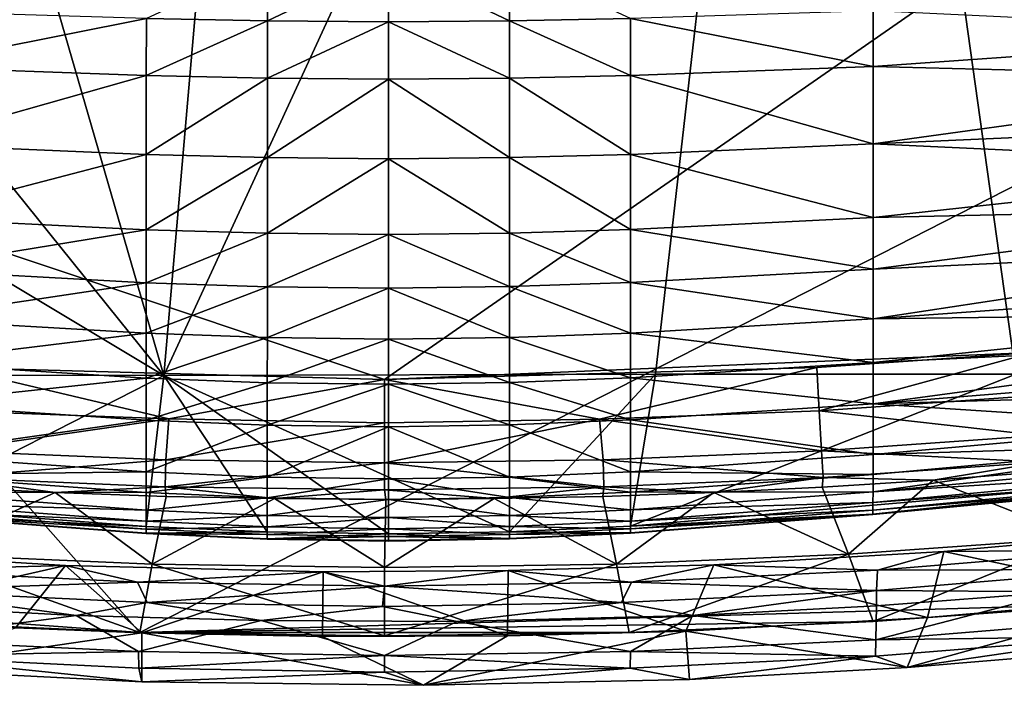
# Model space of a CAD drawing. Header units: inches. Extents: x -5.2 to 5.2, y -3.7 to 3.7.
# Tile 9 of 19: x -1.3 to 2.2, y -3.7 to -1.3. Entities that reach past the tile are written whole.
import ezdxf

# ---------------------------------------------------------------- set-up
doc = ezdxf.new("R2010")
doc.units = ezdxf.units.IN
doc.layers.get('0').update_dxf_attribs({"true_color": 0xc2ced6})

msp = doc.modelspace()

# ---------------------------------------------------------------- linework, layer by layer
for points in [[(1.5673, 2.5674), (0.981, -2.557), (-0.7988, -2.5616), (1.5673, 2.5674)], [(-0.7988, -2.5616), (-0.3526, 2.5607), (1.5673, 2.5674), (-0.7988, -2.5616)], [(2.2852, -2.5571), (0.981, -2.557), (1.5673, 2.5674), (2.2852, -2.5571)], [(1.5673, 2.5674), (2.9373, 2.5602), (2.2852, -2.5571), (1.5673, 2.5674)], [(-0.7988, -2.5616), (-2.9513, 0.1134), (-2.2845, 2.5593), (-0.7988, -2.5616)], [(-2.2845, 2.5593), (-0.3526, 2.5607), (-0.7988, -2.5616), (-2.2845, 2.5593)], [(-0.885, -3.4905), (4.9307, -0.5199), (-4.8926, 1.0379), (-0.885, -3.4905)], [(-0.885, -3.4905), (-4.8926, 1.0379), (-3.529, -3.2972), (-0.885, -3.4905)], [(4.014, 0.2114), (0, -2.5763), (-3.9148, -1.2652), (4.014, 0.2114)], [(2.3458, -2.4783), (0, -2.5763), (4.014, 0.2114), (2.3458, -2.4783)], [(-0.7988, -2.5616), (-2.9381, -1.2781), (-2.9513, 0.1134), (-0.7988, -2.5616)], [(2.6506, -3.3873), (4.9307, -0.5199), (-0.885, -3.4905), (2.6506, -3.3873)], [(-0.8616, -1.2705), (-0.4235, -1.2787), (-0.4235, -1.0669), (-0.8616, -1.2705)], [(0.0142, -1.0694), (-0.4235, -1.0669), (-0.4235, -1.2787), (0.0142, -1.0694)], [(0.452, -1.2785), (0.452, -1.0668), (0.0142, -1.0694), (0.452, -1.2785)], [(0.452, -1.0668), (0.452, -1.2785), (0.8901, -1.2702), (0.452, -1.0668)], [(-0.4235, -1.2787), (0.0142, -1.2816), (0.0142, -1.0694), (-0.4235, -1.2787)], [(0.0142, -1.0694), (0.0142, -1.2816), (0.452, -1.2785), (0.0142, -1.0694)], [(-0.8616, -1.2705), (-1.7404, -1.2434), (-1.7403, -1.4448), (-0.8616, -1.2705)], [(1.769, -1.444), (1.769, -1.2427), (0.8901, -1.2702), (1.769, -1.444)], [(1.769, -1.2427), (1.769, -1.444), (3.4838, -1.323), (1.769, -1.2427)], [(-1.5649, -2.5328), (-3.9148, -1.2652), (0, -2.5763), (-1.5649, -2.5328)], [(-0.7988, -2.5616), (-2.938, -2.5572), (-2.9381, -1.2781), (-0.7988, -2.5616)], [(-1.7403, -1.4448), (-0.8617, -1.4763), (-0.8616, -1.2705), (-1.7403, -1.4448)], [(-0.4235, -1.2787), (-0.8616, -1.2705), (-0.8617, -1.4763), (-0.4235, -1.2787)], [(-0.8617, -1.4763), (-0.4235, -1.4858), (-0.4235, -1.2787), (-0.8617, -1.4763)], [(0.0142, -1.2816), (-0.4235, -1.2787), (-0.4235, -1.4858), (0.0142, -1.2816)], [(-0.4235, -1.4858), (0.0142, -1.4892), (0.0142, -1.2816), (-0.4235, -1.4858)], [(0.452, -1.4856), (0.452, -1.2785), (0.0142, -1.2816), (0.452, -1.4856)], [(0.0142, -1.2816), (0.0142, -1.4892), (0.452, -1.4856), (0.0142, -1.2816)], [(0.8902, -1.4759), (0.8901, -1.2702), (0.452, -1.2785), (0.8902, -1.4759)], [(0.452, -1.2785), (0.452, -1.4856), (0.8902, -1.4759), (0.452, -1.2785)], [(0.8901, -1.2702), (0.8902, -1.4759), (1.769, -1.444), (0.8901, -1.2702)], [(1.769, -1.444), (3.4838, -1.4873), (3.4838, -1.323), (1.769, -1.444)], [(-0.8617, -1.4763), (-1.7403, -1.4448), (-1.7402, -1.7243), (-0.8617, -1.4763)], [(1.7689, -1.7233), (1.769, -1.444), (0.8902, -1.4759), (1.7689, -1.7233)], [(3.4838, -1.4873), (1.769, -1.444), (1.7689, -1.7233), (3.4838, -1.4873)], [(-1.7402, -1.7243), (-0.8617, -1.7619), (-0.8617, -1.4763), (-1.7402, -1.7243)], [(-0.4235, -1.4858), (-0.8617, -1.4763), (-0.8617, -1.7619), (-0.4235, -1.4858)], [(-0.8617, -1.7619), (-0.4236, -1.7731), (-0.4235, -1.4858), (-0.8617, -1.7619)], [(0.0142, -1.4892), (-0.4235, -1.4858), (-0.4236, -1.7731), (0.0142, -1.4892)], [(-0.4236, -1.7731), (0.0142, -1.7772), (0.0142, -1.4892), (-0.4236, -1.7731)], [(0.4521, -1.7729), (0.452, -1.4856), (0.0142, -1.4892), (0.4521, -1.7729)], [(0.0142, -1.4892), (0.0142, -1.7772), (0.4521, -1.7729), (0.0142, -1.4892)], [(0.8902, -1.7614), (0.8902, -1.4759), (0.452, -1.4856), (0.8902, -1.7614)], [(0.452, -1.4856), (0.4521, -1.7729), (0.8902, -1.7614), (0.452, -1.4856)], [(0.8902, -1.4759), (0.8902, -1.7614), (1.7689, -1.7233), (0.8902, -1.4759)], [(1.7689, -1.7233), (3.4838, -1.6473), (3.4838, -1.4873), (1.7689, -1.7233)], [(1.7689, -1.7233), (3.4839, -1.8024), (3.4838, -1.6473), (1.7689, -1.7233)], [(-0.8617, -1.7619), (-1.7402, -1.7243), (-1.7401, -1.9906), (-0.8617, -1.7619)], [(1.7688, -1.9894), (1.7689, -1.7233), (0.8902, -1.7614), (1.7688, -1.9894)], [(3.4839, -1.8024), (1.7689, -1.7233), (1.7688, -1.9894), (3.4839, -1.8024)], [(-1.7401, -1.9906), (-0.8618, -2.034), (-0.8617, -1.7619), (-1.7401, -1.9906)], [(-0.4236, -1.7731), (-0.8617, -1.7619), (-0.8618, -2.034), (-0.4236, -1.7731)], [(-0.8618, -2.034), (-0.4236, -2.047), (-0.4236, -1.7731), (-0.8618, -2.034)], [(0.0142, -1.7772), (-0.4236, -1.7731), (-0.4236, -2.047), (0.0142, -1.7772)], [(-0.4236, -2.047), (0.0142, -2.0516), (0.0142, -1.7772), (-0.4236, -2.047)], [(0.4521, -2.0467), (0.4521, -1.7729), (0.0142, -1.7772), (0.4521, -2.0467)], [(0.0142, -1.7772), (0.0142, -2.0516), (0.4521, -2.0467), (0.0142, -1.7772)], [(0.8903, -2.0334), (0.8902, -1.7614), (0.4521, -1.7729), (0.8903, -2.0334)], [(0.4521, -1.7729), (0.4521, -2.0467), (0.8903, -2.0334), (0.4521, -1.7729)], [(0.8902, -1.7614), (0.8903, -2.0334), (1.7688, -1.9894), (0.8902, -1.7614)], [(1.7688, -1.9894), (3.4839, -1.9521), (3.4839, -1.8024), (1.7688, -1.9894)], [(3.4839, -1.9521), (1.7688, -1.9894), (1.7687, -2.1772), (3.4839, -1.9521)], [(1.7687, -2.1772), (3.484, -2.0961), (3.4839, -1.9521), (1.7687, -2.1772)], [(-0.8618, -2.034), (-1.7401, -1.9906), (-1.74, -2.1785), (-0.8618, -2.034)], [(1.7687, -2.1772), (1.7688, -1.9894), (0.8903, -2.0334), (1.7687, -2.1772)], [(-1.74, -2.1785), (-0.8618, -2.2259), (-0.8618, -2.034), (-1.74, -2.1785)], [(-0.4236, -2.047), (-0.8618, -2.034), (-0.8618, -2.2259), (-0.4236, -2.047)], [(-0.8618, -2.2259), (-0.4237, -2.2401), (-0.4236, -2.047), (-0.8618, -2.2259)], [(0.0142, -2.0516), (-0.4236, -2.047), (-0.4237, -2.2401), (0.0142, -2.0516)], [(-0.4237, -2.2401), (0.0142, -2.2452), (0.0142, -2.0516), (-0.4237, -2.2401)], [(0.4521, -2.2398), (0.4521, -2.0467), (0.0142, -2.0516), (0.4521, -2.2398)], [(0.0142, -2.0516), (0.0142, -2.2452), (0.4521, -2.2398), (0.0142, -2.0516)], [(0.8903, -2.2253), (0.8903, -2.0334), (0.4521, -2.0467), (0.8903, -2.2253)], [(0.4521, -2.0467), (0.4521, -2.2398), (0.8903, -2.2253), (0.4521, -2.0467)], [(0.8903, -2.0334), (0.8903, -2.2253), (1.7687, -2.1772), (0.8903, -2.0334)], [(3.484, -2.0961), (1.7687, -2.1772), (1.7685, -2.3558), (3.484, -2.0961)], [(1.7685, -2.3558), (3.484, -2.2338), (3.484, -2.0961), (1.7685, -2.3558)], [(-0.8618, -2.2259), (-1.74, -2.1785), (-1.7399, -2.3572), (-0.8618, -2.2259)], [(1.7685, -2.3558), (1.7687, -2.1772), (0.8903, -2.2253), (1.7685, -2.3558)], [(-1.7399, -2.3572), (-0.8619, -2.4085), (-0.8618, -2.2259), (-1.7399, -2.3572)], [(-0.4237, -2.2401), (-0.8618, -2.2259), (-0.8619, -2.4085), (-0.4237, -2.2401)], [(-0.8619, -2.4085), (-0.4237, -2.4239), (-0.4237, -2.2401), (-0.8619, -2.4085)], [(0.0142, -2.2452), (-0.4237, -2.2401), (-0.4237, -2.4239), (0.0142, -2.2452)], [(0.4522, -2.4236), (0.4521, -2.2398), (0.0142, -2.2452), (0.4522, -2.4236)], [(0.8904, -2.4078), (0.8903, -2.2253), (0.4521, -2.2398), (0.8904, -2.4078)], [(0.4521, -2.2398), (0.4522, -2.4236), (0.8904, -2.4078), (0.4521, -2.2398)], [(0.8903, -2.2253), (0.8904, -2.4078), (1.7685, -2.3558), (0.8903, -2.2253)], [(3.4841, -2.3351), (3.484, -2.2338), (1.7685, -2.3558), (3.4841, -2.3351)], [(-0.4237, -2.4239), (0.0142, -2.4294), (0.0142, -2.2452), (-0.4237, -2.4239)], [(0.0142, -2.2452), (0.0142, -2.4294), (0.4522, -2.4236), (0.0142, -2.2452)], [(3.4841, -2.3351), (1.7685, -2.3558), (1.7684, -2.5145), (3.4841, -2.3351)], [(1.7684, -2.5145), (3.4841, -2.4323), (3.4841, -2.3351), (1.7684, -2.5145)], [(-0.8619, -2.4085), (-1.7399, -2.3572), (-1.7398, -2.516), (-0.8619, -2.4085)], [(1.7684, -2.5145), (1.7685, -2.3558), (0.8904, -2.4078), (1.7684, -2.5145)], [(-1.7398, -2.516), (-0.8619, -2.5708), (-0.8619, -2.4085), (-1.7398, -2.516)], [(-0.4237, -2.4239), (-0.8619, -2.4085), (-0.8619, -2.5708), (-0.4237, -2.4239)], [(0.8905, -2.5701), (0.8904, -2.4078), (0.4522, -2.4236), (0.8905, -2.5701)], [(0.8904, -2.4078), (0.8905, -2.5701), (1.7684, -2.5145), (0.8904, -2.4078)], [(-0.8619, -2.5708), (-0.4238, -2.5873), (-0.4237, -2.4239), (-0.8619, -2.5708)], [(0.0142, -2.4294), (-0.4237, -2.4239), (-0.4238, -2.5873), (0.0142, -2.4294)], [(-0.4238, -2.5873), (0.0142, -2.5931), (0.0142, -2.4294), (-0.4238, -2.5873)], [(0.4522, -2.5869), (0.4522, -2.4236), (0.0142, -2.4294), (0.4522, -2.5869)], [(0.0142, -2.4294), (0.0142, -2.5931), (0.4522, -2.5869), (0.0142, -2.4294)], [(0.4522, -2.4236), (0.4522, -2.5869), (0.8905, -2.5701), (0.4522, -2.4236)], [(3.4841, -2.4323), (1.7684, -2.5145), (1.7683, -2.6634), (3.4841, -2.4323)], [(1.7683, -2.6634), (3.4842, -2.5255), (3.4841, -2.4323), (1.7683, -2.6634)], [(1.5649, -2.5328), (0, -2.5763), (2.3458, -2.4783), (1.5649, -2.5328)], [(1.5736, -2.689), (1.5649, -2.5328), (2.3458, -2.4783), (1.5736, -2.689)], [(2.3458, -2.4783), (2.3589, -2.6342), (1.5736, -2.689), (2.3458, -2.4783)], [(-0.8619, -2.5708), (-1.7398, -2.516), (-1.7397, -2.6651), (-0.8619, -2.5708)], [(1.7683, -2.6634), (1.7684, -2.5145), (0.8905, -2.5701), (1.7683, -2.6634)], [(3.4842, -2.6142), (3.4842, -2.5255), (1.7683, -2.6634), (3.4842, -2.6142)], [(-1.739, -3.0409), (-2.938, -2.5572), (-0.7988, -2.5616), (-1.739, -3.0409)], [(-1.739, -3.0409), (-0.7988, -2.5616), (-0.8624, -3.107), (-1.739, -3.0409)], [(-1.5736, -2.689), (-1.5649, -2.5328), (-0.7799, -2.7184), (-1.5736, -2.689)], [(-1.5649, -2.5328), (0, -2.5763), (-0.7799, -2.7184), (-1.5649, -2.5328)], [(-0.7988, -2.5616), (-0.4241, -3.1269), (-0.8624, -3.107), (-0.7988, -2.5616)], [(0.981, -2.557), (0.4526, -3.1264), (-0.7988, -2.5616), (0.981, -2.557)], [(-0.4241, -3.1269), (-0.7988, -2.5616), (0.0142, -3.134), (-0.4241, -3.1269)], [(0.4526, -3.1264), (0.0142, -3.134), (-0.7988, -2.5616), (0.4526, -3.1264)], [(0, -2.5763), (1.5649, -2.5328), (0.7781, -2.7189), (0, -2.5763)], [(0.8909, -3.1061), (0.4526, -3.1264), (0.981, -2.557), (0.8909, -3.1061)], [(1.5649, -2.5328), (1.5736, -2.689), (0.7781, -2.7189), (1.5649, -2.5328)], [(2.2852, -2.5571), (0.8909, -3.1061), (0.981, -2.557), (2.2852, -2.5571)], [(2.2852, -2.5571), (3.4846, -2.8823), (0.8909, -3.1061), (2.2852, -2.5571)], [(-1.7397, -2.6651), (-0.862, -2.7231), (-0.8619, -2.5708), (-1.7397, -2.6651)], [(-0.4238, -2.5873), (-0.8619, -2.5708), (-0.862, -2.7231), (-0.4238, -2.5873)], [(-0.862, -2.7231), (-0.4238, -2.7405), (-0.4238, -2.5873), (-0.862, -2.7231)], [(-0.7799, -2.7184), (0, -2.5763), (0, -2.7329), (-0.7799, -2.7184)], [(0.0142, -2.5931), (-0.4238, -2.5873), (-0.4238, -2.7405), (0.0142, -2.5931)], [(-0.4238, -2.7405), (0.0142, -2.7467), (0.0142, -2.5931), (-0.4238, -2.7405)], [(0, -2.7329), (0, -2.5763), (0.7781, -2.7189), (0, -2.7329)], [(0.4523, -2.7401), (0.4522, -2.5869), (0.0142, -2.5931), (0.4523, -2.7401)], [(0.0142, -2.5931), (0.0142, -2.7467), (0.4523, -2.7401), (0.0142, -2.5931)], [(0.8905, -2.7223), (0.8905, -2.5701), (0.4522, -2.5869), (0.8905, -2.7223)], [(0.4522, -2.5869), (0.4523, -2.7401), (0.8905, -2.7223), (0.4522, -2.5869)], [(0.8905, -2.5701), (0.8905, -2.7223), (1.7683, -2.6634), (0.8905, -2.5701)], [(1.5736, -2.689), (2.3589, -2.6342), (2.3709, -2.7783), (1.5736, -2.689)], [(1.7683, -2.6634), (2.9585, -2.7415), (3.4842, -2.6142), (1.7683, -2.6634)], [(-0.862, -2.7231), (-1.7397, -2.6651), (-1.7395, -2.8484), (-0.862, -2.7231)], [(1.7681, -2.8467), (1.7683, -2.6634), (0.8905, -2.7223), (1.7681, -2.8467)], [(2.9585, -2.7415), (1.7683, -2.6634), (1.7681, -2.8467), (2.9585, -2.7415)], [(-1.5816, -2.8334), (-1.5736, -2.689), (-0.7799, -2.7184), (-1.5816, -2.8334)], [(0.7781, -2.7189), (1.5736, -2.689), (1.5816, -2.8334), (0.7781, -2.7189)], [(2.3709, -2.7783), (1.5816, -2.8334), (1.5736, -2.689), (2.3709, -2.7783)], [(-1.7395, -2.8484), (-0.8621, -2.9104), (-0.862, -2.7231), (-1.7395, -2.8484)], [(-0.7799, -2.7184), (-0.7911, -2.8665), (-1.5816, -2.8334), (-0.7799, -2.7184)], [(-0.4238, -2.7405), (-0.862, -2.7231), (-0.8621, -2.9104), (-0.4238, -2.7405)], [(-0.8621, -2.9104), (-0.4239, -2.929), (-0.4238, -2.7405), (-0.8621, -2.9104)], [(-0.7911, -2.8665), (-0.7799, -2.7184), (0, -2.7329), (-0.7911, -2.8665)], [(0, -2.7329), (0, -2.8775), (-0.7911, -2.8665), (0, -2.7329)], [(0.0142, -2.7467), (-0.4238, -2.7405), (-0.4239, -2.929), (0.0142, -2.7467)], [(0.7781, -2.7189), (0.7911, -2.8665), (0, -2.8775), (0.7781, -2.7189)], [(0, -2.8775), (0, -2.7329), (0.7781, -2.7189), (0, -2.8775)], [(0.4523, -2.9286), (0.4523, -2.7401), (0.0142, -2.7467), (0.4523, -2.9286)], [(0.8906, -2.9095), (0.8905, -2.7223), (0.4523, -2.7401), (0.8906, -2.9095)], [(0.4523, -2.7401), (0.4523, -2.9286), (0.8906, -2.9095), (0.4523, -2.7401)], [(1.5816, -2.8334), (0.7911, -2.8665), (0.7781, -2.7189), (1.5816, -2.8334)], [(0.8905, -2.7223), (0.8906, -2.9095), (1.7681, -2.8467), (0.8905, -2.7223)], [(2.9583, -2.8112), (2.9585, -2.7415), (1.7681, -2.8467), (2.9583, -2.8112)], [(-0.4239, -2.929), (0.0142, -2.9357), (0.0142, -2.7467), (-0.4239, -2.929)], [(0.0142, -2.7467), (0.0142, -2.9357), (0.4523, -2.9286), (0.0142, -2.7467)], [(1.5816, -2.8334), (2.3709, -2.7783), (2.3791, -2.8753), (1.5816, -2.8334)], [(3.0562, -2.863), (2.9583, -2.8112), (1.768, -2.9818), (3.0562, -2.863)], [(2.9583, -2.8112), (1.7681, -2.919), (1.768, -2.9818), (2.9583, -2.8112)], [(1.7681, -2.8467), (1.7681, -2.919), (2.9583, -2.8112), (1.7681, -2.8467)], [(-0.8621, -2.9104), (-1.7395, -2.8484), (-1.7395, -2.9208), (-0.8621, -2.9104)], [(-1.5871, -2.9306), (-1.5816, -2.8334), (-0.7911, -2.8665), (-1.5871, -2.9306)], [(0.7911, -2.8665), (1.5816, -2.8334), (1.5871, -2.9306), (0.7911, -2.8665)], [(1.7681, -2.919), (1.7681, -2.8467), (0.8906, -2.9095), (1.7681, -2.919)], [(2.3791, -2.8753), (1.5871, -2.9306), (1.5816, -2.8334), (2.3791, -2.8753)], [(-0.7911, -2.8665), (-0.7938, -2.9638), (-1.5871, -2.9306), (-0.7911, -2.8665)], [(-0.7938, -2.9638), (-0.7911, -2.8665), (0, -2.8775), (-0.7938, -2.9638)], [(0, -2.8775), (0, -2.9748), (-0.7938, -2.9638), (0, -2.8775)], [(0, -2.8775), (0.7911, -2.8665), (0.7938, -2.9638), (0, -2.8775)], [(0.7938, -2.9638), (0, -2.9748), (0, -2.8775), (0.7938, -2.9638)], [(1.5871, -2.9306), (0.7938, -2.9638), (0.7911, -2.8665), (1.5871, -2.9306)], [(3.4846, -2.8823), (1.7677, -3.063), (0.8909, -3.1061), (3.4846, -2.8823)], [(1.5871, -2.9306), (2.3791, -2.8753), (1.9857, -2.94), (1.5871, -2.9306)], [(2.984, -2.9474), (1.7677, -3.063), (3.4846, -2.8823), (2.984, -2.9474)], [(3.056, -2.9008), (3.0562, -2.863), (1.768, -2.9818), (3.056, -2.9008)], [(1.9857, -2.94), (2.3791, -2.8753), (2.3769, -2.9104), (1.9857, -2.94)], [(-1.7395, -2.9208), (-0.8621, -2.9843), (-0.8621, -2.9104), (-1.7395, -2.9208)], [(-0.8621, -2.9843), (-1.7395, -2.9208), (-1.7394, -2.9836), (-0.8621, -2.9843)], [(-0.4239, -2.929), (-0.8621, -2.9104), (-0.8621, -2.9843), (-0.4239, -2.929)], [(0.8906, -2.9835), (0.8906, -2.9095), (0.4523, -2.9286), (0.8906, -2.9835)], [(0.8906, -2.9095), (0.8906, -2.9835), (1.7681, -2.919), (0.8906, -2.9095)], [(1.768, -2.9818), (1.7681, -2.919), (0.8906, -2.9835), (1.768, -2.9818)], [(3.0557, -2.927), (3.056, -2.9008), (1.7679, -3.0211), (3.0557, -2.927)], [(1.768, -2.9818), (1.7679, -3.0211), (3.056, -2.9008), (1.768, -2.9818)], [(1.9857, -2.94), (2.3769, -2.9104), (2.5168, -3.1483), (1.9857, -2.94)], [(-1.5839, -2.9656), (-1.5871, -2.9306), (-1.192, -2.9843), (-1.5839, -2.9656)], [(-1.5871, -2.9306), (-0.7938, -2.9638), (-1.192, -2.9843), (-1.5871, -2.9306)], [(-0.8621, -2.9843), (-0.4239, -3.0034), (-0.4239, -2.929), (-0.8621, -2.9843)], [(0.0142, -2.9357), (-0.4239, -2.929), (-0.4239, -3.0034), (0.0142, -2.9357)], [(-0.4239, -3.0034), (0.0142, -3.0102), (0.0142, -2.9357), (-0.4239, -3.0034)], [(0.4524, -3.003), (0.4523, -2.9286), (0.0142, -2.9357), (0.4524, -3.003)], [(0.0142, -2.9357), (0.0142, -3.0102), (0.4524, -3.003), (0.0142, -2.9357)], [(0.4523, -2.9286), (0.4524, -3.003), (0.8906, -2.9835), (0.4523, -2.9286)], [(1.192, -2.9843), (0.7938, -2.9638), (1.5871, -2.9306), (1.192, -2.9843)], [(1.192, -2.9843), (1.5871, -2.9306), (1.5839, -2.9656), (1.192, -2.9843)], [(1.5839, -2.9656), (1.5871, -2.9306), (1.9857, -2.94), (1.5839, -2.9656)], [(1.6796, -3.2082), (1.5839, -2.9656), (1.9857, -2.94), (1.6796, -3.2082)], [(2.5168, -3.1483), (1.6796, -3.2082), (1.9857, -2.94), (2.5168, -3.1483)], [(1.7677, -3.063), (2.984, -2.9474), (2.9843, -2.9489), (1.7677, -3.063)], [(2.9843, -2.9489), (1.7678, -3.0646), (1.7677, -3.063), (2.9843, -2.9489)], [(1.7679, -3.0485), (1.7678, -3.0646), (2.9843, -2.9489), (1.7679, -3.0485)], [(1.7679, -3.0211), (1.7679, -3.0485), (3.0557, -2.927), (1.7679, -3.0211)], [(1.7679, -3.0485), (2.9843, -2.9489), (3.0557, -2.927), (1.7679, -3.0485)], [(-0.8622, -3.0486), (-1.7394, -2.9836), (-1.7393, -3.023), (-0.8622, -3.0486)], [(-1.7394, -2.9836), (-0.8622, -3.0486), (-0.8621, -2.9843), (-1.7394, -2.9836)], [(-1.6796, -3.2082), (-1.5839, -2.9656), (-1.192, -2.9843), (-1.6796, -3.2082)], [(-1.192, -2.9843), (-0.8403, -3.2442), (-1.6796, -3.2082), (-1.192, -2.9843)], [(-1.192, -2.9843), (-0.7938, -2.9638), (-0.7897, -2.9986), (-1.192, -2.9843)], [(-0.7897, -2.9986), (-0.8403, -3.2442), (-1.192, -2.9843), (-0.7897, -2.9986)], [(-0.4239, -3.0034), (-0.8621, -2.9843), (-0.8622, -3.0486), (-0.4239, -3.0034)], [(-0.7897, -2.9986), (-0.7938, -2.9638), (-0.3974, -3.0064), (-0.7897, -2.9986)], [(-0.7938, -2.9638), (0, -2.9748), (-0.3974, -3.0064), (-0.7938, -2.9638)], [(-0.3974, -3.0064), (0, -2.9748), (0.0052, -3.0096), (-0.3974, -3.0064)], [(0.3974, -3.0064), (0, -2.9748), (0.7938, -2.9638), (0.3974, -3.0064)], [(0.0052, -3.0096), (0, -2.9748), (0.3974, -3.0064), (0.0052, -3.0096)], [(0.7897, -2.9986), (0.3974, -3.0064), (0.7938, -2.9638), (0.7897, -2.9986)], [(0.8907, -3.0477), (0.8906, -2.9835), (0.4524, -3.003), (0.8907, -3.0477)], [(0.7897, -2.9986), (0.7938, -2.9638), (1.192, -2.9843), (0.7897, -2.9986)], [(0.7897, -2.9986), (1.192, -2.9843), (0.8403, -3.2442), (0.7897, -2.9986)], [(1.6796, -3.2082), (0.8403, -3.2442), (1.192, -2.9843), (1.6796, -3.2082)], [(0.8906, -2.9835), (0.8907, -3.0477), (1.768, -2.9818), (0.8906, -2.9835)], [(1.7679, -3.0211), (1.768, -2.9818), (0.8907, -3.0477), (1.7679, -3.0211)], [(1.192, -2.9843), (1.5839, -2.9656), (1.6796, -3.2082), (1.192, -2.9843)], [(-0.8622, -3.0888), (-1.7393, -3.023), (-1.7393, -3.0504), (-0.8622, -3.0888)], [(-1.7393, -3.023), (-0.8622, -3.0888), (-0.8622, -3.0486), (-1.7393, -3.023)], [(-0.8622, -3.0486), (-0.4239, -3.068), (-0.4239, -3.0034), (-0.8622, -3.0486)], [(-0.8403, -3.2442), (-0.7897, -2.9986), (-0.3974, -3.0064), (-0.8403, -3.2442)], [(-0.3974, -3.0064), (0, -3.2562), (-0.8403, -3.2442), (-0.3974, -3.0064)], [(0.0142, -3.0102), (-0.4239, -3.0034), (-0.4239, -3.068), (0.0142, -3.0102)], [(-0.4239, -3.068), (0.0142, -3.075), (0.0142, -3.0102), (-0.4239, -3.068)], [(0, -3.2562), (-0.3974, -3.0064), (0.0052, -3.0096), (0, -3.2562)], [(0.8403, -3.2442), (0, -3.2562), (0.3974, -3.0064), (0.8403, -3.2442)], [(0, -3.2562), (0.0052, -3.0096), (0.3974, -3.0064), (0, -3.2562)], [(0.4524, -3.0676), (0.4524, -3.003), (0.0142, -3.0102), (0.4524, -3.0676)], [(0.0142, -3.0102), (0.0142, -3.075), (0.4524, -3.0676), (0.0142, -3.0102)], [(0.3974, -3.0064), (0.7897, -2.9986), (0.8403, -3.2442), (0.3974, -3.0064)], [(0.4524, -3.003), (0.4524, -3.0676), (0.8907, -3.0477), (0.4524, -3.003)], [(1.7679, -3.0485), (1.7679, -3.0211), (0.8907, -3.0879), (1.7679, -3.0485)], [(0.8907, -3.0477), (0.8907, -3.0879), (1.7679, -3.0211), (0.8907, -3.0477)], [(-0.8623, -3.1167), (-1.7393, -3.0504), (-1.7392, -3.0664), (-0.8623, -3.1167)], [(-1.7393, -3.0504), (-0.8623, -3.1167), (-0.8622, -3.0888), (-1.7393, -3.0504)], [(-1.7391, -3.0649), (-1.739, -3.0409), (-0.8624, -3.107), (-1.7391, -3.0649)], [(-0.4239, -3.068), (-0.8622, -3.0486), (-0.8622, -3.0888), (-0.4239, -3.068)], [(0.8907, -3.0879), (0.8907, -3.0477), (0.4524, -3.0676), (0.8907, -3.0879)], [(0.8907, -3.0879), (0.8908, -3.1158), (1.7679, -3.0485), (0.8907, -3.0879)], [(1.7678, -3.0646), (1.7679, -3.0485), (0.8908, -3.1158), (1.7678, -3.0646)], [(0.8908, -3.1306), (1.7677, -3.063), (1.7678, -3.0646), (0.8908, -3.1306)], [(0.8909, -3.1061), (1.7677, -3.063), (0.8908, -3.1306), (0.8909, -3.1061)], [(-1.7392, -3.0664), (-1.7391, -3.0649), (-0.8623, -3.1316), (-1.7392, -3.0664)], [(-0.8623, -3.1316), (-0.8623, -3.1332), (-1.7392, -3.0664), (-0.8623, -3.1316)], [(-1.7392, -3.0664), (-0.8623, -3.1332), (-0.8623, -3.1167), (-1.7392, -3.0664)], [(-0.8624, -3.107), (-0.8623, -3.1316), (-1.7391, -3.0649), (-0.8624, -3.107)], [(-0.424, -3.1085), (-0.8622, -3.0888), (-0.8623, -3.1167), (-0.424, -3.1085)], [(-0.8622, -3.0888), (-0.424, -3.1085), (-0.4239, -3.068), (-0.8622, -3.0888)], [(0.0142, -3.075), (-0.4239, -3.068), (-0.424, -3.1085), (0.0142, -3.075)], [(-0.424, -3.1085), (0.0142, -3.1156), (0.0142, -3.075), (-0.424, -3.1085)], [(0.4524, -3.1081), (0.4524, -3.0676), (0.0142, -3.075), (0.4524, -3.1081)], [(0.0142, -3.075), (0.0142, -3.1156), (0.4524, -3.1081), (0.0142, -3.075)], [(0.4524, -3.0676), (0.4524, -3.1081), (0.8907, -3.0879), (0.4524, -3.0676)], [(0.8908, -3.1158), (0.8907, -3.0879), (0.4524, -3.1081), (0.8908, -3.1158)], [(1.7678, -3.0646), (0.8908, -3.1323), (0.8908, -3.1306), (1.7678, -3.0646)], [(0.8908, -3.1158), (0.8908, -3.1323), (1.7678, -3.0646), (0.8908, -3.1158)], [(-0.8623, -3.1316), (-0.8624, -3.107), (-0.4241, -3.1269), (-0.8623, -3.1316)], [(-0.8623, -3.1167), (-0.424, -3.1367), (-0.424, -3.1085), (-0.8623, -3.1167)], [(-0.424, -3.1367), (-0.8623, -3.1167), (-0.8623, -3.1332), (-0.424, -3.1367)], [(-0.4241, -3.1269), (-0.424, -3.1516), (-0.8623, -3.1316), (-0.4241, -3.1269)], [(-0.8623, -3.1332), (-0.8623, -3.1316), (-0.424, -3.1516), (-0.8623, -3.1332)], [(-0.424, -3.1516), (-0.424, -3.1532), (-0.8623, -3.1332), (-0.424, -3.1516)], [(-0.8623, -3.1332), (-0.424, -3.1532), (-0.424, -3.1367), (-0.8623, -3.1332)], [(-0.424, -3.1516), (-0.4241, -3.1269), (0.0142, -3.134), (-0.424, -3.1516)], [(0.0142, -3.1156), (-0.424, -3.1085), (-0.424, -3.1367), (0.0142, -3.1156)], [(-0.424, -3.1367), (0.0142, -3.1438), (0.0142, -3.1156), (-0.424, -3.1367)], [(0.0142, -3.134), (0.0142, -3.1587), (-0.424, -3.1516), (0.0142, -3.134)], [(0.4525, -3.1362), (0.4524, -3.1081), (0.0142, -3.1156), (0.4525, -3.1362)], [(0.0142, -3.1156), (0.0142, -3.1438), (0.4525, -3.1362), (0.0142, -3.1156)], [(0.0142, -3.134), (0.4526, -3.1264), (0.4525, -3.1511), (0.0142, -3.134)], [(0.4525, -3.1511), (0.0142, -3.1587), (0.0142, -3.134), (0.4525, -3.1511)], [(0.4524, -3.1081), (0.4525, -3.1362), (0.8908, -3.1158), (0.4524, -3.1081)], [(0.8908, -3.1323), (0.8908, -3.1158), (0.4525, -3.1362), (0.8908, -3.1323)], [(0.8908, -3.1306), (0.4525, -3.1511), (0.4526, -3.1264), (0.8908, -3.1306)], [(0.4525, -3.1511), (0.8908, -3.1306), (0.8908, -3.1323), (0.4525, -3.1511)], [(0.8908, -3.1323), (0.4525, -3.1527), (0.4525, -3.1511), (0.8908, -3.1323)], [(0.4525, -3.1362), (0.4525, -3.1527), (0.8908, -3.1323), (0.4525, -3.1362)], [(0.4526, -3.1264), (0.8909, -3.1061), (0.8908, -3.1306), (0.4526, -3.1264)], [(2.0247, -3.1976), (2.8756, -3.1212), (2.8073, -3.3645), (2.0247, -3.1976)], [(2.6683, -3.1935), (2.8756, -3.1212), (2.0247, -3.1976), (2.6683, -3.1935)], [(0.0142, -3.1438), (-0.424, -3.1367), (-0.424, -3.1532), (0.0142, -3.1438)], [(-0.424, -3.1532), (0.0142, -3.1604), (0.0142, -3.1438), (-0.424, -3.1532)], [(-0.424, -3.1532), (-0.424, -3.1516), (0.0142, -3.1587), (-0.424, -3.1532)], [(0.0142, -3.1587), (0.0142, -3.1604), (-0.424, -3.1532), (0.0142, -3.1587)], [(0.4525, -3.1527), (0.4525, -3.1362), (0.0142, -3.1438), (0.4525, -3.1527)], [(0.0142, -3.1438), (0.0142, -3.1604), (0.4525, -3.1527), (0.0142, -3.1438)], [(0.0142, -3.1587), (0.4525, -3.1511), (0.4525, -3.1527), (0.0142, -3.1587)], [(0.4525, -3.1527), (0.0142, -3.1604), (0.0142, -3.1587), (0.4525, -3.1527)], [(1.7688, -3.4517), (1.6796, -3.2082), (2.5168, -3.1483), (1.7688, -3.4517)], [(2.5168, -3.1483), (2.6506, -3.3873), (1.7688, -3.4517), (2.5168, -3.1483)], [(-1.9821, -3.4363), (-2.0412, -3.1961), (-1.1542, -3.2482), (-1.9821, -3.4363)], [(-1.7841, -3.2655), (-1.1542, -3.2482), (-2.0412, -3.1961), (-1.7841, -3.2655)], [(1.192, -3.2462), (2.0247, -3.1976), (1.9657, -3.4373), (1.192, -3.2462)], [(1.7841, -3.2655), (2.0247, -3.1976), (1.192, -3.2462), (1.7841, -3.2655)], [(1.7841, -3.2655), (2.6683, -3.1935), (2.0247, -3.1976), (1.7841, -3.2655)], [(2.6899, -3.2633), (2.6683, -3.1935), (1.7841, -3.2655), (2.6899, -3.2633)], [(2.8073, -3.3645), (1.9657, -3.4373), (2.0247, -3.1976), (2.8073, -3.3645)], [(-0.885, -3.4905), (-1.7688, -3.4517), (-1.6796, -3.2082), (-0.885, -3.4905)], [(-1.6796, -3.2082), (-0.8403, -3.2442), (-0.885, -3.4905), (-1.6796, -3.2082)], [(0.885, -3.4905), (0.8403, -3.2442), (1.6796, -3.2082), (0.885, -3.4905)], [(1.6796, -3.2082), (1.7688, -3.4517), (0.885, -3.4905), (1.6796, -3.2082)], [(-1.1542, -3.2482), (-1.3356, -3.4741), (-1.9821, -3.4363), (-1.1542, -3.2482)], [(-1.7841, -3.2655), (-0.8936, -3.3087), (-1.1542, -3.2482), (-1.7841, -3.2655)], [(-1.781, -3.3391), (-0.8936, -3.3087), (-1.7841, -3.2655), (-1.781, -3.3391)], [(-0.8774, -3.4924), (-1.3356, -3.4741), (-1.1542, -3.2482), (-0.8774, -3.4924)], [(-0.8774, -3.4924), (-1.1542, -3.2482), (-0.2216, -3.2713), (-0.8774, -3.4924)], [(-0.8936, -3.3087), (-0.2216, -3.2713), (-1.1542, -3.2482), (-0.8936, -3.3087)], [(-0.8936, -3.3087), (0, -3.3231), (-0.2216, -3.2713), (-0.8936, -3.3087)], [(0, -3.5034), (-0.885, -3.4905), (-0.8403, -3.2442), (0, -3.5034)], [(-0.2216, -3.2713), (-0.2241, -3.5059), (-0.8774, -3.4924), (-0.2216, -3.2713)], [(-0.8403, -3.2442), (0, -3.2562), (0, -3.5034), (-0.8403, -3.2442)], [(0.4455, -3.5027), (-0.2241, -3.5059), (-0.2216, -3.2713), (0.4455, -3.5027)], [(-0.2216, -3.2713), (0.4474, -3.2672), (0.4455, -3.5027), (-0.2216, -3.2713)], [(-0.2216, -3.2713), (0, -3.3231), (0.4474, -3.2672), (-0.2216, -3.2713)], [(0.8403, -3.2442), (0.885, -3.4905), (0, -3.5034), (0.8403, -3.2442)], [(0, -3.5034), (0, -3.2562), (0.8403, -3.2442), (0, -3.5034)], [(0, -3.3231), (0.8936, -3.3087), (0.4474, -3.2672), (0, -3.3231)], [(1.0904, -3.4862), (0.4455, -3.5027), (0.4474, -3.2672), (1.0904, -3.4862)], [(0.4474, -3.2672), (1.192, -3.2462), (1.0904, -3.4862), (0.4474, -3.2672)], [(0.8936, -3.3087), (1.192, -3.2462), (0.4474, -3.2672), (0.8936, -3.3087)], [(0.8936, -3.3087), (1.7841, -3.2655), (1.192, -3.2462), (0.8936, -3.3087)], [(1.7807, -3.3392), (1.7841, -3.2655), (0.8936, -3.3087), (1.7807, -3.3392)], [(1.9657, -3.4373), (1.0904, -3.4862), (1.192, -3.2462), (1.9657, -3.4373)], [(1.7807, -3.3392), (2.6899, -3.2633), (1.7841, -3.2655), (1.7807, -3.3392)], [(1.7807, -3.3392), (2.4451, -3.3441), (2.6899, -3.2633), (1.7807, -3.3392)], [(-3.529, -3.2972), (-1.7688, -3.4517), (-0.885, -3.4905), (-3.529, -3.2972)], [(-1.781, -3.3391), (-0.8581, -3.3822), (-0.8936, -3.3087), (-1.781, -3.3391)], [(-0.8581, -3.3822), (0, -3.3231), (-0.8936, -3.3087), (-0.8581, -3.3822)], [(0.8576, -3.3829), (0.8936, -3.3087), (0, -3.3231), (0.8576, -3.3829)], [(0.8576, -3.3829), (1.7807, -3.3392), (0.8936, -3.3087), (0.8576, -3.3829)], [(-0.8581, -3.3822), (-1.781, -3.3391), (-1.1156, -3.43), (-0.8581, -3.3822)], [(-1.781, -3.3391), (-1.7809, -3.3942), (-1.1156, -3.43), (-1.781, -3.3391)], [(-0.8581, -3.3822), (-0.0071, -3.3971), (0, -3.3231), (-0.8581, -3.3822)], [(-0.0071, -3.3971), (0.8576, -3.3829), (0, -3.3231), (-0.0071, -3.3971)], [(0.8576, -3.3829), (1.1156, -3.43), (1.7807, -3.3392), (0.8576, -3.3829)], [(1.1156, -3.43), (1.7809, -3.3942), (1.7807, -3.3392), (1.1156, -3.43)], [(1.7779, -3.517), (2.663, -3.4456), (2.4451, -3.3441), (1.7779, -3.517)], [(2.4451, -3.3441), (1.7809, -3.3942), (1.7779, -3.517), (2.4451, -3.3441)], [(2.4451, -3.3441), (1.7807, -3.3392), (1.7809, -3.3942), (2.4451, -3.3441)], [(-0.8581, -3.3822), (-1.1156, -3.43), (-0.446, -3.448), (-0.8581, -3.3822)], [(-0.0071, -3.3971), (-0.8581, -3.3822), (-0.446, -3.448), (-0.0071, -3.3971)], [(0.8576, -3.3829), (-0.0071, -3.3971), (0.2636, -3.4513), (0.8576, -3.3829)], [(0.2636, -3.4513), (1.1156, -3.43), (0.8576, -3.3829), (0.2636, -3.4513)], [(2.8073, -3.3645), (2.7713, -3.5436), (1.8921, -3.6175), (2.8073, -3.3645)], [(1.8921, -3.6175), (1.9657, -3.4373), (2.8073, -3.3645), (1.8921, -3.6175)], [(-1.7809, -3.3942), (-1.7779, -3.517), (-1.1156, -3.43), (-1.7809, -3.3942)], [(1.7688, -3.4517), (2.6506, -3.3873), (-0.885, -3.4905), (1.7688, -3.4517)], [(0.2636, -3.4513), (-0.0071, -3.3971), (-0.446, -3.448), (0.2636, -3.4513)], [(1.7779, -3.517), (1.7809, -3.3942), (1.1156, -3.43), (1.7779, -3.517)], [(-1.1156, -3.43), (-1.7779, -3.517), (-0.8897, -3.5599), (-1.1156, -3.43)], [(-0.8897, -3.5599), (-0.446, -3.448), (-1.1156, -3.43), (-0.8897, -3.5599)], [(0, -3.5742), (-0.446, -3.448), (-0.8897, -3.5599), (0, -3.5742)], [(1.7688, -3.4517), (-0.885, -3.4905), (0.885, -3.4905), (1.7688, -3.4517)], [(0.2636, -3.4513), (-0.446, -3.448), (0, -3.5742), (0.2636, -3.4513)], [(0, -3.5742), (0.8898, -3.5599), (0.2636, -3.4513), (0, -3.5742)], [(0.8898, -3.5599), (1.1156, -3.43), (0.2636, -3.4513), (0.8898, -3.5599)], [(0.8898, -3.5599), (1.7779, -3.517), (1.1156, -3.43), (0.8898, -3.5599)], [(1.9657, -3.4373), (1.8921, -3.6175), (1.0904, -3.4862), (1.9657, -3.4373)], [(2.6617, -3.5059), (2.663, -3.4456), (1.7779, -3.517), (2.6617, -3.5059)], [(-1.7772, -3.6239), (-1.3356, -3.4741), (-0.8774, -3.4924), (-1.7772, -3.6239)], [(0, -3.5034), (0.885, -3.4905), (-0.885, -3.4905), (0, -3.5034)], [(0.1412, -3.682), (0.4455, -3.5027), (1.0904, -3.4862), (0.1412, -3.682)], [(1.0904, -3.4862), (1.1035, -3.6605), (0.1412, -3.682), (1.0904, -3.4862)], [(1.1035, -3.6605), (1.0904, -3.4862), (1.8921, -3.6175), (1.1035, -3.6605)], [(-0.8897, -3.5599), (-1.7779, -3.517), (-1.7765, -3.5772), (-0.8897, -3.5599)], [(-0.8774, -3.4924), (-0.8782, -3.6699), (-1.7772, -3.6239), (-0.8774, -3.4924)], [(0.1412, -3.682), (-0.8782, -3.6699), (-0.8774, -3.4924), (0.1412, -3.682)], [(-0.8774, -3.4924), (-0.2241, -3.5059), (0.1412, -3.682), (-0.8774, -3.4924)], [(0.4455, -3.5027), (0.1412, -3.682), (-0.2241, -3.5059), (0.4455, -3.5027)], [(1.7765, -3.5772), (1.7779, -3.517), (0.8898, -3.5599), (1.7765, -3.5772)], [(1.7779, -3.517), (1.7765, -3.5772), (2.6617, -3.5059), (1.7779, -3.517)], [(1.8921, -3.6175), (2.6617, -3.5059), (1.7765, -3.5772), (1.8921, -3.6175)], [(2.6617, -3.5059), (1.8921, -3.6175), (2.7713, -3.5436), (2.6617, -3.5059)], [(-1.7765, -3.5772), (-0.8888, -3.6199), (-0.8897, -3.5599), (-1.7765, -3.5772)], [(0, -3.5742), (-0.8897, -3.5599), (-0.8888, -3.6199), (0, -3.5742)], [(0.8888, -3.6199), (0.8898, -3.5599), (0, -3.5742), (0.8888, -3.6199)], [(0.8898, -3.5599), (0.8888, -3.6199), (1.7765, -3.5772), (0.8898, -3.5599)], [(-1.7765, -3.5772), (-1.7772, -3.6239), (-0.8782, -3.6699), (-1.7765, -3.5772)], [(-0.8782, -3.6699), (-0.8888, -3.6199), (-1.7765, -3.5772), (-0.8782, -3.6699)], [(-0.8888, -3.6199), (0, -3.6342), (0, -3.5742), (-0.8888, -3.6199)], [(0, -3.5742), (0, -3.6342), (0.8888, -3.6199), (0, -3.5742)], [(1.7765, -3.5772), (0.8888, -3.6199), (1.1035, -3.6605), (1.7765, -3.5772)], [(1.7765, -3.5772), (1.1035, -3.6605), (1.8921, -3.6175), (1.7765, -3.5772)], [(0, -3.6342), (-0.8888, -3.6199), (-0.8782, -3.6699), (0, -3.6342)], [(0, -3.6342), (-0.8782, -3.6699), (0.1412, -3.682), (0, -3.6342)], [(0.8888, -3.6199), (0, -3.6342), (0.1412, -3.682), (0.8888, -3.6199)], [(0.1412, -3.682), (1.1035, -3.6605), (0.8888, -3.6199), (0.1412, -3.682)]]:
    msp.add_lwpolyline(points)

doc.saveas('drawing.dxf')
